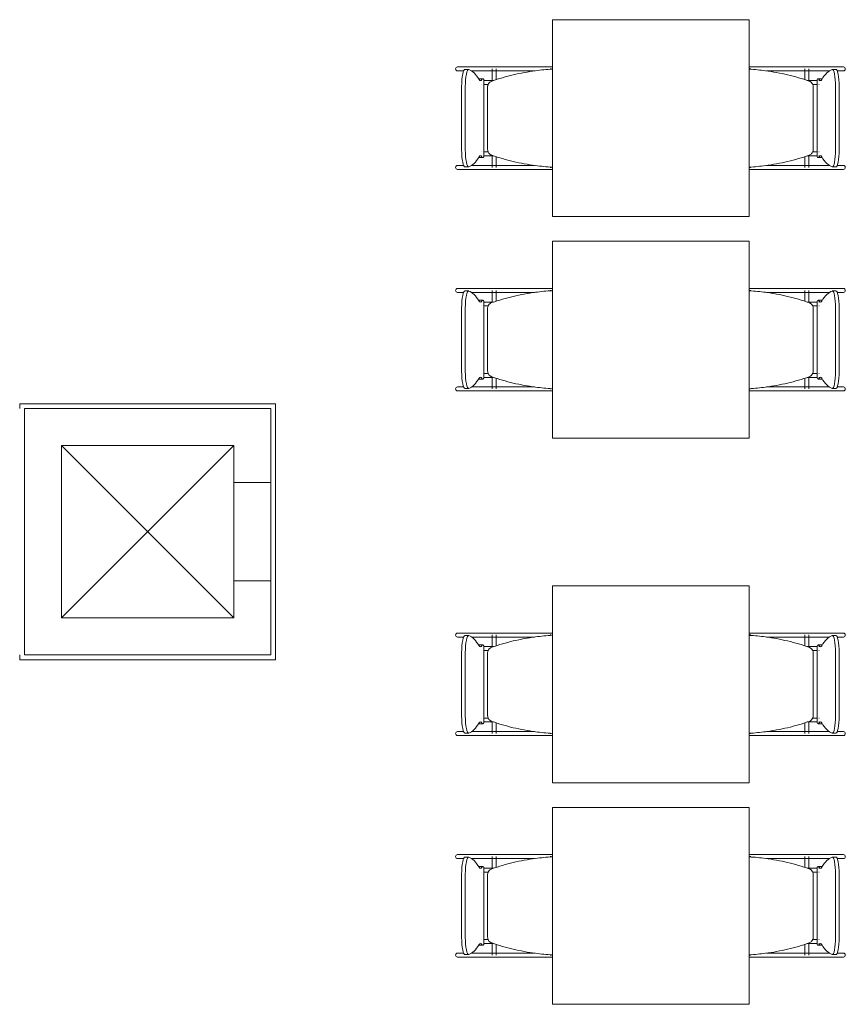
# Model space of a CAD drawing. Extents: x -1871171.1 to -1871111.3, y 2848215.5 to 2848272.6.
# Tile 61 of 121: x -1871157.3 to -1871153.9, y 2848256.9 to 2848260.9. Entities that reach past the tile are written whole.
import ezdxf

# ---------------------------------------------------------------- set-up
doc = ezdxf.new("R2010")
doc.units = 0
doc.header["$MEASUREMENT"] = 0
for name, color, linetype, lineweight in [('6075-BSE-ARQ-TERR$0$K-BSE-ARQ-ALV', 7, 'CONTINUOUS', 5), ('6075-BSE-ARQ-TERR$0$K-BSE-ARQ-LAY', 252, 'CONTINUOUS', 5), ('6075-BSE-ARQ-TERR$0$K-BSE-ARQ-MOB', 8, 'CONTINUOUS', 5)]:
    doc.layers.add(name, color=color, linetype=linetype, lineweight=lineweight)
doc.layers.add('K-NV2-ARQ-TXT-GER', color=1, linetype='CONTINUOUS')

# ---------------------------------------------------------------- blocks, each defined once
blk = doc.blocks.new('6075-BSE-ARQ-TERR')
at = {"layer": '6075-BSE-ARQ-TERR$0$K-BSE-ARQ-ALV'}
for p, q in [((8.73, -12.23), (9.77, -12.23)), ((8.73, -12.23), (8.73, -12.25)), ((9.77, -12.23), (9.77, -13.27)), ((8.75, -12.25), (8.75, -13.25)), ((9.75, -12.25), (8.75, -12.25)), ((9.75, -13.25), (9.75, -12.25)), ((8.9, -13.1), (8.9, -12.4)), ((8.9, -12.4), (9.6, -12.4)), ((9.6, -12.4), (9.6, -13.1)), ((9.6, -12.55), (9.75, -12.55)), ((9.75, -12.95), (9.6, -12.95)), ((9.6, -13.1), (8.9, -13.1)), ((8.73, -13.25), (8.73, -13.27)), ((9.77, -13.27), (8.73, -13.27)), ((8.75, -13.25), (9.75, -13.25))]:
    blk.add_line(p, q, dxfattribs=at)
at = {"layer": '6075-BSE-ARQ-TERR$0$K-BSE-ARQ-LAY'}
for p, q in [((8.9, -13.1), (9.6, -12.4)), ((8.9, -12.4), (9.6, -13.1))]:
    blk.add_line(p, q, dxfattribs=at)
at = {"layer": '6075-BSE-ARQ-TERR$0$K-BSE-ARQ-MOB'}
for p, q in [((10.8947, -10.6701), (10.8947, -11.4701)), ((11.6947, -10.6701), (10.8947, -10.6701)), ((11.6947, -11.4701), (11.6947, -10.6701)), ((10.6519, -10.8621), (10.5087, -10.8621)), ((10.5087, -10.8781), (10.5339, -10.8781)), ((10.5541, -10.872), (10.5393, -10.872)), ((10.5654, -10.8781), (10.7305, -10.8781)), ((10.6499, -10.8696), (10.6499, -10.9189)), ((10.759, -10.8621), (10.6532, -10.8621)), ((10.6659, -10.9138), (10.6659, -10.8696)), ((10.859, -10.8621), (10.7614, -10.8621)), ((10.7614, -10.8781), (10.8213, -10.8781)), ((10.8947, -10.8621), (10.86, -10.8621)), ((10.8855, -10.8696), (10.89, -10.8696)), ((11.6958, -10.8696), (11.6958, -10.8715)), ((11.6961, -10.8696), (11.7007, -10.8696)), ((11.7495, -10.8621), (11.7137, -10.8621)), ((11.9329, -10.8621), (11.7509, -10.8621)), ((11.7648, -10.8781), (11.9329, -10.8781)), ((11.9202, -10.8696), (11.9202, -10.9138)), ((11.9362, -10.9189), (11.9362, -10.8696)), ((12.0775, -10.8621), (11.9497, -10.8621)), ((11.9497, -10.8781), (12.0207, -10.8781)), ((12.0468, -10.872), (12.0321, -10.872)), ((12.0522, -10.8781), (12.0775, -10.8781)), ((10.6119, -10.91), (10.5972, -10.91)), ((10.6161, -11.2268), (10.6161, -10.9134)), ((11.97, -10.9134), (11.97, -11.2268)), ((11.989, -10.91), (11.9742, -10.91)), ((10.526, -11.1982), (10.526, -10.942)), ((10.5407, -10.942), (10.5407, -11.1982)), ((10.6315, -10.9431), (10.6315, -11.1971)), ((11.9547, -11.1971), (11.9547, -10.9431)), ((12.0454, -11.1982), (12.0454, -10.942)), ((12.0602, -10.942), (12.0602, -11.1982)), ((10.5972, -11.2301), (10.6119, -11.2301)), ((10.6499, -11.2212), (10.6499, -11.2701)), ((10.6659, -11.2701), (10.6659, -11.2263)), ((11.9202, -11.2263), (11.9202, -11.2701)), ((11.9362, -11.2701), (11.9362, -11.2212)), ((11.9742, -11.2301), (11.989, -11.2301)), ((10.5339, -11.2621), (10.5087, -11.2621)), ((10.5087, -11.2781), (10.7305, -11.2781)), ((10.5393, -11.2682), (10.5541, -11.2682)), ((10.6519, -11.2621), (10.5654, -11.2621)), ((10.759, -11.2621), (10.6532, -11.2621)), ((10.8213, -11.2621), (10.7614, -11.2621)), ((10.7614, -11.2781), (10.8725, -11.2781)), ((10.89, -11.2701), (10.8863, -11.2701)), ((11.6958, -11.2686), (11.6958, -11.2701)), ((11.6998, -11.2701), (11.6961, -11.2701)), ((11.7137, -11.2781), (11.8247, -11.2781)), ((11.9329, -11.2621), (11.7648, -11.2621)), ((11.8556, -11.2781), (12.0775, -11.2781)), ((12.0207, -11.2621), (11.9497, -11.2621)), ((12.0321, -11.2682), (12.0468, -11.2682)), ((12.0775, -11.2621), (12.0522, -11.2621)), ((10.8947, -11.4701), (11.6947, -11.4701)), ((10.8947, -11.5701), (10.8947, -12.3701)), ((11.6947, -11.5701), (10.8947, -11.5701)), ((11.6947, -12.3701), (11.6947, -11.5701)), ((10.6519, -11.7621), (10.5087, -11.7621)), ((10.5087, -11.7781), (10.5339, -11.7781)), ((10.5541, -11.772), (10.5393, -11.772)), ((10.5654, -11.7781), (10.7305, -11.7781)), ((10.6499, -11.7696), (10.6499, -11.8189)), ((10.759, -11.7621), (10.6532, -11.7621)), ((10.6659, -11.8138), (10.6659, -11.7696)), ((10.859, -11.7621), (10.7614, -11.7621)), ((10.7614, -11.7781), (10.8213, -11.7781)), ((10.8947, -11.7621), (10.86, -11.7621)), ((10.8855, -11.7696), (10.89, -11.7696)), ((11.6958, -11.7696), (11.6958, -11.7715)), ((11.6961, -11.7696), (11.7007, -11.7696)), ((11.7495, -11.7621), (11.7137, -11.7621)), ((11.9329, -11.7621), (11.7509, -11.7621)), ((11.7648, -11.7781), (11.9329, -11.7781)), ((11.9202, -11.7696), (11.9202, -11.8138)), ((11.9362, -11.8189), (11.9362, -11.7696)), ((12.0775, -11.7621), (11.9497, -11.7621)), ((11.9497, -11.7781), (12.0207, -11.7781)), ((12.0468, -11.772), (12.0321, -11.772)), ((12.0522, -11.7781), (12.0775, -11.7781)), ((10.6119, -11.81), (10.5972, -11.81)), ((10.6161, -12.1268), (10.6161, -11.8134)), ((11.97, -11.8134), (11.97, -12.1268)), ((11.989, -11.81), (11.9742, -11.81)), ((10.526, -12.0982), (10.526, -11.842)), ((10.5407, -11.842), (10.5407, -12.0982)), ((10.6315, -11.8431), (10.6315, -12.0971)), ((11.9547, -12.0971), (11.9547, -11.8431)), ((12.0454, -12.0982), (12.0454, -11.842)), ((12.0602, -11.842), (12.0602, -12.0982)), ((10.5972, -12.1301), (10.6119, -12.1301)), ((10.6499, -12.1212), (10.6499, -12.1701)), ((10.6659, -12.1701), (10.6659, -12.1263)), ((11.9202, -12.1263), (11.9202, -12.1701)), ((11.9362, -12.1701), (11.9362, -12.1212)), ((11.9742, -12.1301), (11.989, -12.1301)), ((10.5339, -12.1621), (10.5087, -12.1621)), ((10.5087, -12.1781), (10.7305, -12.1781)), ((10.5393, -12.1682), (10.5541, -12.1682)), ((10.6519, -12.1621), (10.5654, -12.1621)), ((10.759, -12.1621), (10.6532, -12.1621)), ((10.8213, -12.1621), (10.7614, -12.1621)), ((10.7614, -12.1781), (10.8725, -12.1781)), ((10.89, -12.1701), (10.8863, -12.1701)), ((11.6958, -12.1686), (11.6958, -12.1701)), ((11.6998, -12.1701), (11.6961, -12.1701)), ((11.7137, -12.1781), (11.8247, -12.1781)), ((11.9329, -12.1621), (11.7648, -12.1621)), ((11.8556, -12.1781), (12.0775, -12.1781)), ((12.0207, -12.1621), (11.9497, -12.1621)), ((12.0321, -12.1682), (12.0468, -12.1682)), ((12.0775, -12.1621), (12.0522, -12.1621)), ((10.8947, -12.3701), (11.6947, -12.3701)), ((10.8947, -12.9701), (10.8947, -13.7701)), ((11.6947, -12.9701), (10.8947, -12.9701)), ((11.6947, -13.7701), (11.6947, -12.9701)), ((10.6519, -13.1621), (10.5087, -13.1621)), ((10.5087, -13.1781), (10.5339, -13.1781)), ((10.5541, -13.172), (10.5393, -13.172)), ((10.5654, -13.1781), (10.7305, -13.1781)), ((10.6499, -13.1696), (10.6499, -13.2189)), ((10.759, -13.1621), (10.6532, -13.1621)), ((10.6659, -13.2138), (10.6659, -13.1696)), ((10.859, -13.1621), (10.7614, -13.1621)), ((10.7614, -13.1781), (10.8213, -13.1781)), ((10.8947, -13.1621), (10.86, -13.1621)), ((10.8855, -13.1696), (10.89, -13.1696)), ((11.6958, -13.1696), (11.6958, -13.1715)), ((11.6961, -13.1696), (11.7007, -13.1696)), ((11.7495, -13.1621), (11.7137, -13.1621)), ((11.9329, -13.1621), (11.7509, -13.1621)), ((11.7648, -13.1781), (11.9329, -13.1781)), ((11.9202, -13.1696), (11.9202, -13.2138)), ((11.9362, -13.2189), (11.9362, -13.1696)), ((12.0775, -13.1621), (11.9497, -13.1621)), ((11.9497, -13.1781), (12.0207, -13.1781)), ((12.0468, -13.172), (12.0321, -13.172)), ((12.0522, -13.1781), (12.0775, -13.1781)), ((10.6119, -13.21), (10.5972, -13.21)), ((10.6161, -13.5268), (10.6161, -13.2134)), ((11.97, -13.2134), (11.97, -13.5268)), ((11.989, -13.21), (11.9742, -13.21)), ((10.526, -13.4982), (10.526, -13.242)), ((10.5407, -13.242), (10.5407, -13.4982)), ((10.6315, -13.2431), (10.6315, -13.4971)), ((11.9547, -13.4971), (11.9547, -13.2431)), ((12.0454, -13.4982), (12.0454, -13.242)), ((12.0602, -13.242), (12.0602, -13.4982)), ((10.5972, -13.5301), (10.6119, -13.5301)), ((10.6499, -13.5212), (10.6499, -13.5701)), ((10.6659, -13.5701), (10.6659, -13.5263)), ((11.9202, -13.5263), (11.9202, -13.5701)), ((11.9362, -13.5701), (11.9362, -13.5212)), ((11.9742, -13.5301), (11.989, -13.5301)), ((10.5339, -13.5621), (10.5087, -13.5621)), ((10.5087, -13.5781), (10.7305, -13.5781)), ((10.5393, -13.5682), (10.5541, -13.5682)), ((10.6519, -13.5621), (10.5654, -13.5621)), ((10.759, -13.5621), (10.6532, -13.5621)), ((10.8213, -13.5621), (10.7614, -13.5621)), ((10.7614, -13.5781), (10.8725, -13.5781)), ((10.89, -13.5701), (10.8863, -13.5701)), ((11.6958, -13.5686), (11.6958, -13.5701)), ((11.6998, -13.5701), (11.6961, -13.5701)), ((11.7137, -13.5781), (11.8247, -13.5781)), ((11.9329, -13.5621), (11.7648, -13.5621)), ((11.8556, -13.5781), (12.0775, -13.5781)), ((12.0207, -13.5621), (11.9497, -13.5621)), ((12.0321, -13.5682), (12.0468, -13.5682)), ((12.0775, -13.5621), (12.0522, -13.5621)), ((10.8947, -13.7701), (11.6947, -13.7701)), ((10.8947, -13.8701), (10.8947, -14.6701)), ((11.6947, -13.8701), (10.8947, -13.8701)), ((11.6947, -14.6701), (11.6947, -13.8701)), ((10.6519, -14.0621), (10.5087, -14.0621)), ((10.5087, -14.0781), (10.5339, -14.0781)), ((10.5541, -14.072), (10.5393, -14.072)), ((10.5654, -14.0781), (10.7305, -14.0781)), ((10.6499, -14.0696), (10.6499, -14.1189)), ((10.759, -14.0621), (10.6532, -14.0621)), ((10.6659, -14.1138), (10.6659, -14.0696)), ((10.859, -14.0621), (10.7614, -14.0621)), ((10.7614, -14.0781), (10.8213, -14.0781)), ((10.8947, -14.0621), (10.86, -14.0621)), ((10.8855, -14.0696), (10.89, -14.0696)), ((11.6958, -14.0696), (11.6958, -14.0715)), ((11.6961, -14.0696), (11.7007, -14.0696)), ((11.7495, -14.0621), (11.7137, -14.0621)), ((11.9329, -14.0621), (11.7509, -14.0621)), ((11.7648, -14.0781), (11.9329, -14.0781)), ((11.9202, -14.0696), (11.9202, -14.1138)), ((11.9362, -14.1189), (11.9362, -14.0696)), ((12.0775, -14.0621), (11.9497, -14.0621)), ((11.9497, -14.0781), (12.0207, -14.0781)), ((12.0468, -14.072), (12.0321, -14.072)), ((12.0522, -14.0781), (12.0775, -14.0781)), ((10.6119, -14.11), (10.5972, -14.11)), ((10.6161, -14.4268), (10.6161, -14.1134)), ((11.97, -14.1134), (11.97, -14.4268)), ((11.989, -14.11), (11.9742, -14.11)), ((10.526, -14.3982), (10.526, -14.142)), ((10.5407, -14.142), (10.5407, -14.3982)), ((10.6315, -14.1431), (10.6315, -14.3971)), ((11.9547, -14.3971), (11.9547, -14.1431)), ((12.0454, -14.3982), (12.0454, -14.142)), ((12.0602, -14.142), (12.0602, -14.3982)), ((10.5972, -14.4301), (10.6119, -14.4301)), ((10.6499, -14.4212), (10.6499, -14.4701)), ((10.6659, -14.4701), (10.6659, -14.4263)), ((11.9202, -14.4263), (11.9202, -14.4701)), ((11.9362, -14.4701), (11.9362, -14.4212)), ((11.9742, -14.4301), (11.989, -14.4301)), ((10.5339, -14.4621), (10.5087, -14.4621)), ((10.5087, -14.4781), (10.7305, -14.4781)), ((10.5393, -14.4682), (10.5541, -14.4682)), ((10.6519, -14.4621), (10.5654, -14.4621)), ((10.759, -14.4621), (10.6532, -14.4621)), ((10.8213, -14.4621), (10.7614, -14.4621)), ((10.7614, -14.4781), (10.8725, -14.4781)), ((10.89, -14.4701), (10.8863, -14.4701)), ((11.6958, -14.4686), (11.6958, -14.4701)), ((11.6998, -14.4701), (11.6961, -14.4701)), ((11.7137, -14.4781), (11.8247, -14.4781)), ((11.9329, -14.4621), (11.7648, -14.4621)), ((11.8556, -14.4781), (12.0775, -14.4781)), ((12.0207, -14.4621), (11.9497, -14.4621)), ((12.0321, -14.4682), (12.0468, -14.4682)), ((12.0775, -14.4621), (12.0522, -14.4621)), ((10.8947, -14.6701), (11.6947, -14.6701))]:
    blk.add_line(p, q, dxfattribs=at)
at = {"layer": '6075-BSE-ARQ-TERR$0$K-BSE-ARQ-MOB', "flags": 128}
for points in [[(10.6532, -10.8621), (10.6457, -10.8621), (10.6445, -10.8621), (10.6365, -10.8621)], [(10.6365, -10.8781), (10.6532, -10.8781)], [(10.7614, -10.8621), (10.7566, -10.8621), (10.7337, -10.8621), (10.7305, -10.8621)], [(10.7305, -10.8781), (10.7614, -10.8781)], [(10.86, -10.8621), (10.8558, -10.8621), (10.8445, -10.8621), (10.8353, -10.8621)], [(10.8947, -10.8621), (10.8725, -10.8621)], [(11.7137, -10.8621), (11.6947, -10.8621)], [(11.7509, -10.8621), (11.7453, -10.8621), (11.7347, -10.8621), (11.7261, -10.8621)], [(11.8556, -10.8621), (11.8247, -10.8621)], [(11.8247, -10.8781), (11.8556, -10.8781)], [(11.9497, -10.8621), (11.9452, -10.8621), (11.9337, -10.8621), (11.9329, -10.8621)], [(11.9329, -10.8781), (11.9497, -10.8781)], [(10.6079, -10.9171), (10.6083, -10.9171)], [(10.6163, -10.9171), (10.6557, -10.9171)], [(11.9305, -10.9171), (11.9697, -10.9171)], [(11.9778, -10.9171), (11.9782, -10.9171), (11.9782, -10.9171)], [(10.6084, -10.9331), (10.6079, -10.9331), (10.6079, -10.9331)], [(10.633, -10.9331), (10.6253, -10.9331), (10.6239, -10.9331), (10.6165, -10.9331)], [(11.9699, -10.9331), (11.9652, -10.9331), (11.9534, -10.9331), (11.9524, -10.9331)], [(11.9782, -10.9331), (11.9778, -10.9331)], [(10.6079, -11.2071), (10.6083, -11.2071)], [(10.6084, -11.2231), (10.6079, -11.2231), (10.6079, -11.2231)], [(10.6163, -11.2071), (10.6337, -11.2071)], [(10.6557, -11.2231), (10.6239, -11.2231), (10.6165, -11.2231)], [(11.9699, -11.2231), (11.9652, -11.2231), (11.9341, -11.2231), (11.9305, -11.2231)], [(11.9531, -11.2071), (11.9697, -11.2071)], [(11.9778, -11.2071), (11.9782, -11.2071), (11.9782, -11.2071)], [(11.9782, -11.2231), (11.9778, -11.2231)], [(10.6532, -11.2621), (10.6457, -11.2621), (10.6445, -11.2621), (10.6365, -11.2621)], [(10.6365, -11.2781), (10.6532, -11.2781)], [(10.7614, -11.2621), (10.7566, -11.2621), (10.7337, -11.2621), (10.7305, -11.2621)], [(10.7305, -11.2781), (10.7614, -11.2781)], [(10.8353, -11.2781), (10.86, -11.2781)], [(10.8725, -11.2781), (10.8947, -11.2781)], [(11.6947, -11.2781), (11.7137, -11.2781)], [(11.7261, -11.2781), (11.7509, -11.2781)], [(11.8556, -11.2621), (11.8247, -11.2621)], [(11.8247, -11.2781), (11.8556, -11.2781)], [(11.9497, -11.2621), (11.9452, -11.2621), (11.9337, -11.2621), (11.9329, -11.2621)], [(11.9329, -11.2781), (11.9497, -11.2781)], [(10.6532, -11.7621), (10.6457, -11.7621), (10.6445, -11.7621), (10.6365, -11.7621)], [(10.6365, -11.7781), (10.6532, -11.7781)], [(10.7614, -11.7621), (10.7566, -11.7621), (10.7337, -11.7621), (10.7305, -11.7621)], [(10.7305, -11.7781), (10.7614, -11.7781)], [(10.86, -11.7621), (10.8558, -11.7621), (10.8445, -11.7621), (10.8353, -11.7621)], [(10.8947, -11.7621), (10.8725, -11.7621)], [(11.7137, -11.7621), (11.6947, -11.7621)], [(11.7509, -11.7621), (11.7453, -11.7621), (11.7347, -11.7621), (11.7261, -11.7621)], [(11.8556, -11.7621), (11.8247, -11.7621)], [(11.8247, -11.7781), (11.8556, -11.7781)], [(11.9497, -11.7621), (11.9452, -11.7621), (11.9337, -11.7621), (11.9329, -11.7621)], [(11.9329, -11.7781), (11.9497, -11.7781)], [(10.6079, -11.8171), (10.6083, -11.8171)], [(10.6084, -11.8331), (10.6079, -11.8331), (10.6079, -11.8331)], [(10.6163, -11.8171), (10.6557, -11.8171)], [(10.633, -11.8331), (10.6253, -11.8331), (10.6239, -11.8331), (10.6165, -11.8331)], [(11.9305, -11.8171), (11.9697, -11.8171)], [(11.9699, -11.8331), (11.9652, -11.8331), (11.9534, -11.8331), (11.9524, -11.8331)], [(11.9778, -11.8171), (11.9782, -11.8171), (11.9782, -11.8171)], [(11.9782, -11.8331), (11.9778, -11.8331)], [(10.6079, -12.1071), (10.6083, -12.1071)], [(10.6163, -12.1071), (10.6337, -12.1071)], [(11.9531, -12.1071), (11.9697, -12.1071)], [(11.9778, -12.1071), (11.9782, -12.1071), (11.9782, -12.1071)], [(10.6084, -12.1231), (10.6079, -12.1231), (10.6079, -12.1231)], [(10.6557, -12.1231), (10.6239, -12.1231), (10.6165, -12.1231)], [(11.9699, -12.1231), (11.9652, -12.1231), (11.9341, -12.1231), (11.9305, -12.1231)], [(11.9782, -12.1231), (11.9778, -12.1231)], [(10.6532, -12.1621), (10.6457, -12.1621), (10.6445, -12.1621), (10.6365, -12.1621)], [(10.6365, -12.1781), (10.6532, -12.1781)], [(10.7614, -12.1621), (10.7566, -12.1621), (10.7337, -12.1621), (10.7305, -12.1621)], [(10.7305, -12.1781), (10.7614, -12.1781)], [(10.8353, -12.1781), (10.86, -12.1781)], [(10.8725, -12.1781), (10.8947, -12.1781)], [(11.6947, -12.1781), (11.7137, -12.1781)], [(11.7261, -12.1781), (11.7509, -12.1781)], [(11.8556, -12.1621), (11.8247, -12.1621)], [(11.8247, -12.1781), (11.8556, -12.1781)], [(11.9497, -12.1621), (11.9452, -12.1621), (11.9337, -12.1621), (11.9329, -12.1621)], [(11.9329, -12.1781), (11.9497, -12.1781)], [(10.6532, -13.1621), (10.6457, -13.1621), (10.6445, -13.1621), (10.6365, -13.1621)], [(10.6365, -13.1781), (10.6532, -13.1781)], [(10.7614, -13.1621), (10.7566, -13.1621), (10.7337, -13.1621), (10.7305, -13.1621)], [(10.7305, -13.1781), (10.7614, -13.1781)], [(10.86, -13.1621), (10.8558, -13.1621), (10.8445, -13.1621), (10.8353, -13.1621)], [(10.8947, -13.1621), (10.8725, -13.1621)], [(11.7137, -13.1621), (11.6947, -13.1621)], [(11.7509, -13.1621), (11.7453, -13.1621), (11.7347, -13.1621), (11.7261, -13.1621)], [(11.8556, -13.1621), (11.8247, -13.1621)], [(11.8247, -13.1781), (11.8556, -13.1781)], [(11.9497, -13.1621), (11.9452, -13.1621), (11.9337, -13.1621), (11.9329, -13.1621)], [(11.9329, -13.1781), (11.9497, -13.1781)], [(10.6079, -13.2171), (10.6083, -13.2171)], [(10.6084, -13.2331), (10.6079, -13.2331), (10.6079, -13.2331)], [(10.6163, -13.2171), (10.6557, -13.2171)], [(10.633, -13.2331), (10.6253, -13.2331), (10.6239, -13.2331), (10.6165, -13.2331)], [(11.9305, -13.2171), (11.9697, -13.2171)], [(11.9699, -13.2331), (11.9652, -13.2331), (11.9534, -13.2331), (11.9524, -13.2331)], [(11.9778, -13.2171), (11.9782, -13.2171), (11.9782, -13.2171)], [(11.9782, -13.2331), (11.9778, -13.2331)], [(10.6079, -13.5071), (10.6083, -13.5071)], [(10.6163, -13.5071), (10.6337, -13.5071)], [(11.9531, -13.5071), (11.9697, -13.5071)], [(11.9778, -13.5071), (11.9782, -13.5071), (11.9782, -13.5071)], [(10.6084, -13.5231), (10.6079, -13.5231), (10.6079, -13.5231)], [(10.6557, -13.5231), (10.6239, -13.5231), (10.6165, -13.5231)], [(11.9699, -13.5231), (11.9652, -13.5231), (11.9341, -13.5231), (11.9305, -13.5231)], [(11.9782, -13.5231), (11.9778, -13.5231)], [(10.6532, -13.5621), (10.6457, -13.5621), (10.6445, -13.5621), (10.6365, -13.5621)], [(10.6365, -13.5781), (10.6532, -13.5781)], [(10.7614, -13.5621), (10.7566, -13.5621), (10.7337, -13.5621), (10.7305, -13.5621)], [(10.7305, -13.5781), (10.7614, -13.5781)], [(10.8353, -13.5781), (10.86, -13.5781)], [(10.8725, -13.5781), (10.8947, -13.5781)], [(11.6947, -13.5781), (11.7137, -13.5781)], [(11.7261, -13.5781), (11.7509, -13.5781)], [(11.8556, -13.5621), (11.8247, -13.5621)], [(11.8247, -13.5781), (11.8556, -13.5781)], [(11.9497, -13.5621), (11.9452, -13.5621), (11.9337, -13.5621), (11.9329, -13.5621)], [(11.9329, -13.5781), (11.9497, -13.5781)], [(10.6532, -14.0621), (10.6457, -14.0621), (10.6445, -14.0621), (10.6365, -14.0621)], [(10.6365, -14.0781), (10.6532, -14.0781)], [(10.7614, -14.0621), (10.7566, -14.0621), (10.7337, -14.0621), (10.7305, -14.0621)], [(10.7305, -14.0781), (10.7614, -14.0781)], [(10.86, -14.0621), (10.8558, -14.0621), (10.8445, -14.0621), (10.8353, -14.0621)], [(10.8947, -14.0621), (10.8725, -14.0621)], [(11.7137, -14.0621), (11.6947, -14.0621)], [(11.7509, -14.0621), (11.7453, -14.0621), (11.7347, -14.0621), (11.7261, -14.0621)], [(11.8556, -14.0621), (11.8247, -14.0621)], [(11.8247, -14.0781), (11.8556, -14.0781)], [(11.9497, -14.0621), (11.9452, -14.0621), (11.9337, -14.0621), (11.9329, -14.0621)], [(11.9329, -14.0781), (11.9497, -14.0781)], [(10.6079, -14.1171), (10.6083, -14.1171)], [(10.6163, -14.1171), (10.6557, -14.1171)], [(11.9305, -14.1171), (11.9697, -14.1171)], [(11.9778, -14.1171), (11.9782, -14.1171), (11.9782, -14.1171)], [(10.6084, -14.1331), (10.6079, -14.1331), (10.6079, -14.1331)], [(10.633, -14.1331), (10.6253, -14.1331), (10.6239, -14.1331), (10.6165, -14.1331)], [(11.9699, -14.1331), (11.9652, -14.1331), (11.9534, -14.1331), (11.9524, -14.1331)], [(11.9782, -14.1331), (11.9778, -14.1331)], [(10.6079, -14.4071), (10.6083, -14.4071)], [(10.6084, -14.4231), (10.6079, -14.4231), (10.6079, -14.4231)], [(10.6163, -14.4071), (10.6337, -14.4071)], [(10.6557, -14.4231), (10.6239, -14.4231), (10.6165, -14.4231)], [(11.9699, -14.4231), (11.9652, -14.4231), (11.9341, -14.4231), (11.9305, -14.4231)], [(11.9531, -14.4071), (11.9697, -14.4071)], [(11.9778, -14.4071), (11.9782, -14.4071), (11.9782, -14.4071)], [(11.9782, -14.4231), (11.9778, -14.4231)], [(10.6532, -14.4621), (10.6457, -14.4621), (10.6445, -14.4621), (10.6365, -14.4621)], [(10.6365, -14.4781), (10.6532, -14.4781)], [(10.7614, -14.4621), (10.7566, -14.4621), (10.7337, -14.4621), (10.7305, -14.4621)], [(10.7305, -14.4781), (10.7614, -14.4781)], [(10.8353, -14.4781), (10.86, -14.4781)], [(10.8725, -14.4781), (10.8947, -14.4781)], [(11.6947, -14.4781), (11.7137, -14.4781)], [(11.7261, -14.4781), (11.7509, -14.4781)], [(11.8556, -14.4621), (11.8247, -14.4621)], [(11.8247, -14.4781), (11.8556, -14.4781)], [(11.9497, -14.4621), (11.9452, -14.4621), (11.9337, -14.4621), (11.9329, -14.4621)], [(11.9329, -14.4781), (11.9497, -14.4781)]]:
    blk.add_lwpolyline(points, dxfattribs=at)
at = {"layer": '6075-BSE-ARQ-TERR$0$K-BSE-ARQ-MOB'}
for centre, major_axis, ratio, start_param, end_param in [((10.5087, -10.8701), (0, 0.008), 0.93358, 0, 1.570796), ((10.5087, -10.8701), (0, 0.008), 0.93358, 1.570796, 3.141593), ((10.5393, -10.942), (0, 0.07), 0.190809, -0.06917, 1.570796), ((10.5541, -10.942), (0, 0.07), 0.190809, -0.06917, 1.570796), ((10.542, -11.8507), (0, 0.9808), 0.190809, -0.299129, -0.06917), ((12.0441, -11.8507), (0, 0.9808), 0.190809, 0.06917, 0.299129), ((12.0321, -10.942), (0, 0.07), 0.190809, -1.570796, 0.06917), ((12.0468, -10.942), (0, 0.07), 0.190809, -1.570796, 0.06917), ((12.0775, -10.8701), (0, 0.008), 0.93358, 4.712389, 6.283185), ((12.0775, -10.8701), (0, 0.008), 0.93358, 3.141593, 4.712389), ((10.5972, -10.985), (0, 0.0749), 0.190809, -0.09971, 0.09971), ((10.6024, -10.8242), (0, 0.0933), 0.190809, 2.842464, 3.440721), ((10.6119, -10.985), (0, 0.0749), 0.190809, -0.299129, 0.299129), ((11.9742, -10.985), (0, 0.0749), 0.190809, -0.299129, 0.299129), ((11.9837, -10.8242), (0, 0.0933), 0.190809, 2.842464, 3.440721), ((11.989, -10.985), (0, 0.0749), 0.190809, -0.09971, 0.09971), ((10.5393, -11.1982), (0, 0.07), 0.190809, 1.570796, 3.210763), ((10.5541, -11.1982), (0, 0.07), 0.190809, 1.570796, 3.210763), ((12.0321, -11.1982), (0, 0.07), 0.190809, 3.072423, 4.712389), ((12.0468, -11.1982), (0, 0.07), 0.190809, 3.072423, 4.712389), ((10.542, -10.2895), (0, 0.9808), 0.190809, 3.210763, 3.440721), ((10.5972, -11.1552), (0, 0.0749), 0.190809, 3.041883, 3.241302), ((10.6024, -11.316), (0, 0.0933), 0.190809, -0.299129, 0.299129), ((10.6119, -11.1552), (0, 0.0749), 0.190809, 2.842464, 3.440721), ((11.9742, -11.1552), (0, 0.0749), 0.190809, 2.842464, 3.440721), ((11.9837, -11.316), (0, 0.0933), 0.190809, -0.299129, 0.299129), ((11.989, -11.1552), (0, 0.0749), 0.190809, 3.041883, 3.241302), ((12.0441, -10.2895), (0, 0.9808), 0.190809, 2.842464, 3.072423), ((10.5087, -11.2701), (0, 0.008), 0.93358, 0, 1.570796), ((10.5087, -11.2701), (0, 0.008), 0.93358, 1.570796, 3.141593), ((12.0775, -11.2701), (0, 0.008), 0.93358, -1.570796, 0), ((12.0775, -11.2701), (0, 0.008), 0.93358, 3.141593, 4.712389), ((10.5087, -11.7701), (0, 0.008), 0.93358, 0, 1.570796), ((10.5087, -11.7701), (0, 0.008), 0.93358, 1.570796, 3.141593), ((10.5393, -11.842), (0, 0.07), 0.190809, -0.06917, 1.570796), ((10.5541, -11.842), (0, 0.07), 0.190809, -0.06917, 1.570796), ((10.542, -12.7507), (0, 0.9808), 0.190809, -0.299129, -0.06917), ((12.0441, -12.7507), (0, 0.9808), 0.190809, 0.06917, 0.299129), ((12.0321, -11.842), (0, 0.07), 0.190809, -1.570796, 0.06917), ((12.0468, -11.842), (0, 0.07), 0.190809, -1.570796, 0.06917), ((12.0775, -11.7701), (0, 0.008), 0.93358, 4.712389, 6.283185), ((12.0775, -11.7701), (0, 0.008), 0.93358, 3.141593, 4.712389), ((10.5972, -11.885), (0, 0.0749), 0.190809, -0.09971, 0.09971), ((10.6024, -11.7242), (0, 0.0933), 0.190809, 2.842464, 3.440721), ((10.6119, -11.885), (0, 0.0749), 0.190809, -0.299129, 0.299129), ((11.9742, -11.885), (0, 0.0749), 0.190809, -0.299129, 0.299129), ((11.9837, -11.7242), (0, 0.0933), 0.190809, 2.842464, 3.440721), ((11.989, -11.885), (0, 0.0749), 0.190809, -0.09971, 0.09971), ((10.5393, -12.0982), (0, 0.07), 0.190809, 1.570796, 3.210763), ((10.5541, -12.0982), (0, 0.07), 0.190809, 1.570796, 3.210763), ((12.0321, -12.0982), (0, 0.07), 0.190809, 3.072423, 4.712389), ((12.0468, -12.0982), (0, 0.07), 0.190809, 3.072423, 4.712389), ((10.542, -11.1895), (0, 0.9808), 0.190809, 3.210763, 3.440721), ((10.5972, -12.0552), (0, 0.0749), 0.190809, 3.041883, 3.241302), ((10.6024, -12.216), (0, 0.0933), 0.190809, -0.299129, 0.299129), ((10.6119, -12.0552), (0, 0.0749), 0.190809, 2.842464, 3.440721), ((11.9742, -12.0552), (0, 0.0749), 0.190809, 2.842464, 3.440721), ((11.9837, -12.216), (0, 0.0933), 0.190809, -0.299129, 0.299129), ((11.989, -12.0552), (0, 0.0749), 0.190809, 3.041883, 3.241302), ((12.0441, -11.1895), (0, 0.9808), 0.190809, 2.842464, 3.072423), ((10.5087, -12.1701), (0, 0.008), 0.93358, 0, 1.570796), ((10.5087, -12.1701), (0, 0.008), 0.93358, 1.570796, 3.141593), ((12.0775, -12.1701), (0, 0.008), 0.93358, -1.570796, 0), ((12.0775, -12.1701), (0, 0.008), 0.93358, 3.141593, 4.712389), ((10.5087, -13.1701), (0, 0.008), 0.93358, 0, 1.570796), ((10.5087, -13.1701), (0, 0.008), 0.93358, 1.570796, 3.141593), ((10.5393, -13.242), (0, 0.07), 0.190809, -0.06917, 1.570796), ((10.5541, -13.242), (0, 0.07), 0.190809, -0.06917, 1.570796), ((10.542, -14.1507), (0, 0.9808), 0.190809, -0.299129, -0.06917), ((12.0441, -14.1507), (0, 0.9808), 0.190809, 0.06917, 0.299129), ((12.0321, -13.242), (0, 0.07), 0.190809, -1.570796, 0.06917), ((12.0468, -13.242), (0, 0.07), 0.190809, -1.570796, 0.06917), ((12.0775, -13.1701), (0, 0.008), 0.93358, 4.712389, 6.283185), ((12.0775, -13.1701), (0, 0.008), 0.93358, 3.141593, 4.712389), ((10.5972, -13.285), (0, 0.0749), 0.190809, -0.09971, 0.09971), ((10.6024, -13.1242), (0, 0.0933), 0.190809, 2.842464, 3.440721), ((10.6119, -13.285), (0, 0.0749), 0.190809, -0.299129, 0.299129), ((11.9742, -13.285), (0, 0.0749), 0.190809, -0.299129, 0.299129), ((11.9837, -13.1242), (0, 0.0933), 0.190809, 2.842464, 3.440721), ((11.989, -13.285), (0, 0.0749), 0.190809, -0.09971, 0.09971), ((10.5393, -13.4982), (0, 0.07), 0.190809, 1.570796, 3.210763), ((10.5541, -13.4982), (0, 0.07), 0.190809, 1.570796, 3.210763), ((12.0321, -13.4982), (0, 0.07), 0.190809, 3.072423, 4.712389), ((12.0468, -13.4982), (0, 0.07), 0.190809, 3.072423, 4.712389), ((10.542, -12.5895), (0, 0.9808), 0.190809, 3.210763, 3.440721), ((10.5972, -13.4552), (0, 0.0749), 0.190809, 3.041883, 3.241302), ((10.6024, -13.616), (0, 0.0933), 0.190809, -0.299129, 0.299129), ((10.6119, -13.4552), (0, 0.0749), 0.190809, 2.842464, 3.440721), ((11.9742, -13.4552), (0, 0.0749), 0.190809, 2.842464, 3.440721), ((11.9837, -13.616), (0, 0.0933), 0.190809, -0.299129, 0.299129), ((11.989, -13.4552), (0, 0.0749), 0.190809, 3.041883, 3.241302), ((12.0441, -12.5895), (0, 0.9808), 0.190809, 2.842464, 3.072423), ((10.5087, -13.5701), (0, 0.008), 0.93358, 0, 1.570796), ((10.5087, -13.5701), (0, 0.008), 0.93358, 1.570796, 3.141593), ((12.0775, -13.5701), (0, 0.008), 0.93358, -1.570796, 0), ((12.0775, -13.5701), (0, 0.008), 0.93358, 3.141593, 4.712389), ((10.5087, -14.0701), (0, 0.008), 0.93358, 0, 1.570796), ((10.5087, -14.0701), (0, 0.008), 0.93358, 1.570796, 3.141593), ((10.5393, -14.142), (0, 0.07), 0.190809, -0.06917, 1.570796), ((10.5541, -14.142), (0, 0.07), 0.190809, -0.06917, 1.570796), ((10.542, -15.0507), (0, 0.9808), 0.190809, -0.299129, -0.06917), ((12.0441, -15.0507), (0, 0.9808), 0.190809, 0.06917, 0.299129), ((12.0321, -14.142), (0, 0.07), 0.190809, 4.712389, 6.352355), ((12.0468, -14.142), (0, 0.07), 0.190809, 4.712389, 6.352355), ((12.0775, -14.0701), (0, 0.008), 0.93358, 4.712389, 6.283185), ((12.0775, -14.0701), (0, 0.008), 0.93358, 3.141593, 4.712389), ((10.5972, -14.185), (0, 0.0749), 0.190809, -0.09971, 0.09971), ((10.6024, -14.0242), (0, 0.0933), 0.190809, 2.842464, 3.440721), ((10.6119, -14.185), (0, 0.0749), 0.190809, -0.299129, 0.299129), ((11.9742, -14.185), (0, 0.0749), 0.190809, -0.299129, 0.299129), ((11.9837, -14.0242), (0, 0.0933), 0.190809, 2.842464, 3.440721), ((11.989, -14.185), (0, 0.0749), 0.190809, -0.09971, 0.09971), ((10.5393, -14.3982), (0, 0.07), 0.190809, 1.570796, 3.210763), ((10.5541, -14.3982), (0, 0.07), 0.190809, 1.570796, 3.210763), ((12.0321, -14.3982), (0, 0.07), 0.190809, 3.072423, 4.712389), ((12.0468, -14.3982), (0, 0.07), 0.190809, 3.072423, 4.712389), ((10.542, -13.4895), (0, 0.9808), 0.190809, 3.210763, 3.440721), ((10.5972, -14.3552), (0, 0.0749), 0.190809, 3.041883, 3.241302), ((10.6024, -14.516), (0, 0.0933), 0.190809, -0.299129, 0.299129), ((10.6119, -14.3552), (0, 0.0749), 0.190809, 2.842464, 3.440721), ((11.9742, -14.3552), (0, 0.0749), 0.190809, 2.842464, 3.440721), ((11.9837, -14.516), (0, 0.0933), 0.190809, -0.299129, 0.299129), ((11.989, -14.3552), (0, 0.0749), 0.190809, 3.041883, 3.241302), ((12.0441, -13.4895), (0, 0.9808), 0.190809, 2.842464, 3.072423), ((10.5087, -14.4701), (0, 0.008), 0.93358, 0, 1.570796), ((10.5087, -14.4701), (0, 0.008), 0.93358, 1.570796, 3.141593), ((12.0775, -14.4701), (0, 0.008), 0.93358, -1.570796, 0), ((12.0775, -14.4701), (0, 0.008), 0.93358, 3.141593, 4.712389)]:
    blk.add_ellipse(centre, major_axis=major_axis, ratio=ratio, start_param=start_param, end_param=end_param, dxfattribs=at)
for points, knots in [([(10.8947, -10.871), (10.8715, -10.8722), (10.818, -10.8772), (10.7353, -10.8925), (10.6769, -10.9095), (10.6482, -10.9195)], [0.0794766, 0.0794766, 0.0794766, 0.0794766, 0.3333333, 0.6666667, 1, 1, 1, 1]), ([(11.9379, -10.9195), (11.9092, -10.9095), (11.8509, -10.8925), (11.7692, -10.8774), (11.7168, -10.8724), (11.6947, -10.8712)], [0, 0, 0, 0, 0.3333333, 0.6666667, 0.9087018, 0.9087018, 0.9087018, 0.9087018]), ([(10.6482, -10.9195), (10.6463, -10.9202), (10.6426, -10.922), (10.6371, -10.9267), (10.6335, -10.9325), (10.6317, -10.9384), (10.6315, -10.9415), (10.6315, -10.9431)], [0, 0, 0, 0, 0.2, 0.4, 0.7, 0.85, 1, 1, 1, 1]), ([(11.9547, -10.9431), (11.9547, -10.941), (11.9542, -10.9369), (11.9515, -10.9301), (11.9472, -10.9248), (11.9422, -10.9212), (11.9394, -10.92), (11.9379, -10.9195)], [0, 0, 0, 0, 0.2, 0.4, 0.7, 0.85, 1, 1, 1, 1]), ([(10.6315, -11.1971), (10.6315, -11.1992), (10.632, -11.2033), (10.6346, -11.2101), (10.6389, -11.2154), (10.644, -11.2189), (10.6468, -11.2202), (10.6482, -11.2207)], [0, 0, 0, 0, 0.2, 0.4, 0.7, 0.85, 1, 1, 1, 1]), ([(11.9379, -11.2207), (11.9399, -11.22), (11.9435, -11.2182), (11.9491, -11.2135), (11.9527, -11.2077), (11.9544, -11.2017), (11.9547, -11.1987), (11.9547, -11.1971)], [0, 0, 0, 0, 0.2, 0.4, 0.7, 0.85, 1, 1, 1, 1]), ([(10.6482, -11.2207), (10.6769, -11.2307), (10.7353, -11.2477), (10.818, -11.2629), (10.8715, -11.2679), (10.8947, -11.2692)], [0, 0, 0, 0, 0.3333333, 0.6666667, 0.9205234, 0.9205234, 0.9205234, 0.9205234]), ([(11.6947, -11.269), (11.7168, -11.2677), (11.7692, -11.2627), (11.8509, -11.2477), (11.9092, -11.2307), (11.9379, -11.2207)], [0.0912982, 0.0912982, 0.0912982, 0.0912982, 0.3333333, 0.6666667, 1, 1, 1, 1]), ([(10.8947, -11.771), (10.8715, -11.7722), (10.818, -11.7772), (10.7353, -11.7925), (10.6769, -11.8095), (10.6482, -11.8195)], [0.0794766, 0.0794766, 0.0794766, 0.0794766, 0.3333333, 0.6666667, 1, 1, 1, 1]), ([(11.9379, -11.8195), (11.9092, -11.8095), (11.8509, -11.7925), (11.7692, -11.7774), (11.7168, -11.7724), (11.6947, -11.7712)], [0, 0, 0, 0, 0.3333333, 0.6666667, 0.9087018, 0.9087018, 0.9087018, 0.9087018]), ([(10.6482, -11.8195), (10.6463, -11.8202), (10.6426, -11.822), (10.6371, -11.8267), (10.6335, -11.8325), (10.6317, -11.8384), (10.6315, -11.8415), (10.6315, -11.8431)], [0, 0, 0, 0, 0.2, 0.4, 0.7, 0.85, 1, 1, 1, 1]), ([(11.9547, -11.8431), (11.9547, -11.841), (11.9542, -11.8369), (11.9515, -11.8301), (11.9472, -11.8248), (11.9422, -11.8212), (11.9394, -11.82), (11.9379, -11.8195)], [0, 0, 0, 0, 0.2, 0.4, 0.7, 0.85, 1, 1, 1, 1]), ([(10.6315, -12.0971), (10.6315, -12.0992), (10.632, -12.1033), (10.6346, -12.1101), (10.6389, -12.1154), (10.644, -12.1189), (10.6468, -12.1202), (10.6482, -12.1207)], [0, 0, 0, 0, 0.2, 0.4, 0.7, 0.85, 1, 1, 1, 1]), ([(11.9379, -12.1207), (11.9399, -12.12), (11.9435, -12.1182), (11.9491, -12.1135), (11.9527, -12.1077), (11.9544, -12.1017), (11.9547, -12.0987), (11.9547, -12.0971)], [0, 0, 0, 0, 0.2, 0.4, 0.7, 0.85, 1, 1, 1, 1]), ([(10.6482, -12.1207), (10.6769, -12.1307), (10.7353, -12.1477), (10.818, -12.1629), (10.8715, -12.1679), (10.8947, -12.1692)], [0, 0, 0, 0, 0.3333333, 0.6666667, 0.9205234, 0.9205234, 0.9205234, 0.9205234]), ([(11.6947, -12.169), (11.7168, -12.1677), (11.7692, -12.1627), (11.8509, -12.1477), (11.9092, -12.1307), (11.9379, -12.1207)], [0.0912982, 0.0912982, 0.0912982, 0.0912982, 0.3333333, 0.6666667, 1, 1, 1, 1]), ([(10.8947, -13.171), (10.8715, -13.1722), (10.818, -13.1772), (10.7353, -13.1925), (10.6769, -13.2095), (10.6482, -13.2195)], [0.0794766, 0.0794766, 0.0794766, 0.0794766, 0.3333333, 0.6666667, 1, 1, 1, 1]), ([(11.9379, -13.2195), (11.9092, -13.2095), (11.8509, -13.1925), (11.7692, -13.1774), (11.7168, -13.1724), (11.6947, -13.1712)], [0, 0, 0, 0, 0.3333333, 0.6666667, 0.9087018, 0.9087018, 0.9087018, 0.9087018]), ([(10.6482, -13.2195), (10.6463, -13.2202), (10.6426, -13.222), (10.6371, -13.2267), (10.6335, -13.2325), (10.6317, -13.2384), (10.6315, -13.2415), (10.6315, -13.2431)], [0, 0, 0, 0, 0.2, 0.4, 0.7, 0.85, 1, 1, 1, 1]), ([(11.9547, -13.2431), (11.9547, -13.241), (11.9542, -13.2369), (11.9515, -13.2301), (11.9472, -13.2248), (11.9422, -13.2212), (11.9394, -13.22), (11.9379, -13.2195)], [0, 0, 0, 0, 0.2, 0.4, 0.7, 0.85, 1, 1, 1, 1]), ([(10.6315, -13.4971), (10.6315, -13.4992), (10.632, -13.5033), (10.6346, -13.5101), (10.6389, -13.5154), (10.644, -13.5189), (10.6468, -13.5202), (10.6482, -13.5207)], [0, 0, 0, 0, 0.2, 0.4, 0.7, 0.85, 1, 1, 1, 1]), ([(11.9379, -13.5207), (11.9399, -13.52), (11.9435, -13.5182), (11.9491, -13.5135), (11.9527, -13.5077), (11.9544, -13.5017), (11.9547, -13.4987), (11.9547, -13.4971)], [0, 0, 0, 0, 0.2, 0.4, 0.7, 0.85, 1, 1, 1, 1]), ([(10.6482, -13.5207), (10.6769, -13.5307), (10.7353, -13.5477), (10.818, -13.5629), (10.8715, -13.5679), (10.8947, -13.5692)], [0, 0, 0, 0, 0.3333333, 0.6666667, 0.9205234, 0.9205234, 0.9205234, 0.9205234]), ([(11.6947, -13.569), (11.7168, -13.5677), (11.7692, -13.5627), (11.8509, -13.5477), (11.9092, -13.5307), (11.9379, -13.5207)], [0.0912982, 0.0912982, 0.0912982, 0.0912982, 0.3333333, 0.6666667, 1, 1, 1, 1]), ([(10.8947, -14.071), (10.8715, -14.0722), (10.818, -14.0772), (10.7353, -14.0925), (10.6769, -14.1095), (10.6482, -14.1195)], [0.0794766, 0.0794766, 0.0794766, 0.0794766, 0.3333333, 0.6666667, 1, 1, 1, 1]), ([(11.9379, -14.1195), (11.9092, -14.1095), (11.8509, -14.0925), (11.7692, -14.0774), (11.7168, -14.0724), (11.6947, -14.0712)], [0, 0, 0, 0, 0.3333333, 0.6666667, 0.9087018, 0.9087018, 0.9087018, 0.9087018]), ([(10.6482, -14.1195), (10.6463, -14.1202), (10.6426, -14.122), (10.6371, -14.1267), (10.6335, -14.1325), (10.6317, -14.1384), (10.6315, -14.1415), (10.6315, -14.1431)], [0, 0, 0, 0, 0.2, 0.4, 0.7, 0.85, 1, 1, 1, 1]), ([(11.9547, -14.1431), (11.9547, -14.141), (11.9542, -14.1369), (11.9515, -14.1301), (11.9472, -14.1248), (11.9422, -14.1212), (11.9394, -14.12), (11.9379, -14.1195)], [0, 0, 0, 0, 0.2, 0.4, 0.7, 0.85, 1, 1, 1, 1]), ([(10.6315, -14.3971), (10.6315, -14.3992), (10.632, -14.4033), (10.6346, -14.4101), (10.6389, -14.4154), (10.644, -14.4189), (10.6468, -14.4202), (10.6482, -14.4207)], [0, 0, 0, 0, 0.2, 0.4, 0.7, 0.85, 1, 1, 1, 1]), ([(11.9379, -14.4207), (11.9399, -14.42), (11.9435, -14.4182), (11.9491, -14.4135), (11.9527, -14.4077), (11.9544, -14.4017), (11.9547, -14.3987), (11.9547, -14.3971)], [0, 0, 0, 0, 0.2, 0.4, 0.7, 0.85, 1, 1, 1, 1]), ([(10.6482, -14.4207), (10.6769, -14.4307), (10.7353, -14.4477), (10.818, -14.4629), (10.8715, -14.4679), (10.8947, -14.4692)], [0, 0, 0, 0, 0.3333333, 0.6666667, 0.9205234, 0.9205234, 0.9205234, 0.9205234]), ([(11.6947, -14.469), (11.7168, -14.4677), (11.7692, -14.4627), (11.8509, -14.4477), (11.9092, -14.4307), (11.9379, -14.4207)], [0.0912982, 0.0912982, 0.0912982, 0.0912982, 0.3333333, 0.6666667, 1, 1, 1, 1])]:
    blk.add_open_spline(points, degree=3, knots=knots, dxfattribs=at)

msp = doc.modelspace()

# ---------------------------------------------------------------- block references
at = {"layer": 'K-NV2-ARQ-TXT-GER', "color": 31, "lineweight": -3, "true_color": 0xffbf80}
msp.add_blockref('6075-BSE-ARQ-TERR', (-1871166.006, 2848271.5826), dxfattribs=at)

doc.saveas('drawing.dxf')
